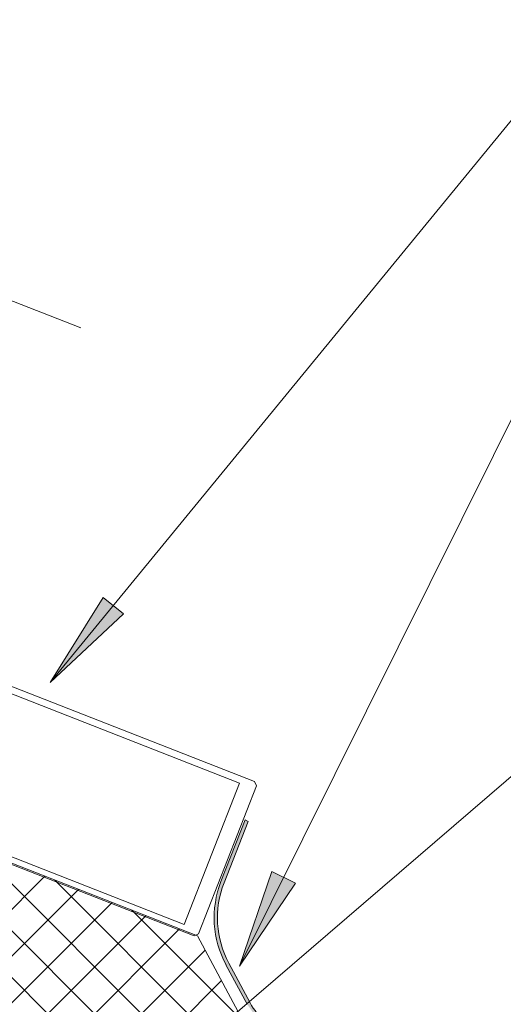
# Model space of a CAD drawing. Header units: millimetres. Extents: x -7374688 to -7372476, y 5958422 to 5960750.
# Tile 45 of 46: x -7373777 to -7373631, y 5960413 to 5960710. Entities that reach past the tile are written whole.
import ezdxf

# ---------------------------------------------------------------- set-up
doc = ezdxf.new("R2010")
doc.units = ezdxf.units.MM
for name, color, linetype, lineweight in [('Марки по нескольким категориям', 7, 'Continuous', 9), ('Типовые аннотации', 7, 'Continuous', 18), ('Тонкие линии', 7, 'Continuous', 18), ('Элементы узлов', 7, 'Continuous', 18)]:
    doc.layers.add(name, color=color, linetype=linetype, lineweight=lineweight)

# ---------------------------------------------------------------- blocks, each defined once
blk = doc.blocks.new('Витражная стойка в сборе - Витражная стойка в сборе-21069598-Разрез 6-6')
at = {"layer": 'Элементы узлов'}
for p, q in [((-7373706.15, 5960480.54), (-7373816.7, 5960523.78)), ((-7373806.47, 5960517.53), (-7373710.64, 5960480.04)), ((-7373710.64, 5960480.04), (-7373727.33, 5960437.39)), ((-7373705.59, 5960479.24), (-7373706.15, 5960480.54)), ((-7373834.91, 5960477.22), (-7373724.37, 5960433.98)), ((-7373723.07, 5960434.54), (-7373705.59, 5960479.24)), ((-7373727.33, 5960437.39), (-7373823.16, 5960474.88)), ((-7373724.37, 5960433.98), (-7373723.07, 5960434.54))]:
    blk.add_line(p, q, dxfattribs=at)
blk = doc.blocks.new('HILTI_2D_Сталь оц_L - Оц_сталь L-21265818-Разрез 6-6')
at = {"layer": 'Элементы узлов'}
for p, q in [((-7373885.89, 5960509.65), (-7373917.33, 5960429.27)), ((-7373884.96, 5960509.29), (-7373916.04, 5960429.84)), ((-7373885.89, 5960509.65), (-7373884.96, 5960509.29)), ((-7373917.33, 5960429.27), (-7373729.38, 5960355.75)), ((-7373916.04, 5960429.84), (-7373729.02, 5960356.68)), ((-7373729.02, 5960356.68), (-7373729.38, 5960355.75))]:
    blk.add_line(p, q, dxfattribs=at)

msp = doc.modelspace()

# ---------------------------------------------------------------- hatches: boundary and pattern name
at = {"layer": 'Марки по нескольким категориям'}
for points in [[(-7373767.77, 5960510.35), (-7373745.69, 5960531.05), (-7373751.8, 5960536.06)], [(-7373710.7, 5960424.79), (-7373693.8, 5960449.89), (-7373700.88, 5960453.41)]]:
    msp.add_hatch(color=256, dxfattribs=at).paths.add_polyline_path(points)
at = {"layer": 'Элементы узлов'}
h = msp.add_hatch(dxfattribs=at)
h.set_pattern_fill('FP_1', color=256, style=0, pattern_type=2)
h.set_pattern_definition([(45, (-7374284.715, 5958338.628), (-7.07107, 7.07107), []), (135, (-7374284.715, 5958338.628), (-7.07107, -7.07107), [])])
h.paths.add_polyline_path([(-7373724.76, 5960356.09), (-7373706.48, 5960402.59), (-7373723.31, 5960433.91), (-7373843.46, 5960480.9), (-7373843.83, 5960480.14), (-7373844.19, 5960479.76), (-7373844.63, 5960479.5), (-7373845.44, 5960479.35), (-7373845.65, 5960479.34), (-7373846.15, 5960479.47), (-7373865.27, 5960487.02), (-7373865.64, 5960487.37), (-7373865.93, 5960487.89), (-7373866.06, 5960488.62), (-7373866, 5960489.07), (-7373866.06, 5960489.1), (-7373866.18, 5960488.88), (-7373866.54, 5960488.51), (-7373866.98, 5960488.24), (-7373867.79, 5960488.09), (-7373868, 5960488.09), (-7373868.5, 5960488.21), (-7373887.62, 5960495.76), (-7373887.99, 5960496.12), (-7373888.26, 5960496.56), (-7373888.41, 5960497.36), (-7373888.47, 5960497.57), (-7373914.74, 5960430.4), (-7373725.02, 5960356.19)])
h.paths.add_polyline_path([(-7373916.04, 5960429.84), (-7373889.08, 5960498.75), (-7373890.01, 5960499.12), (-7373916.97, 5960430.2)])
h.paths.add_polyline_path([(-7373845.44, 5960481.33), (-7373845.32, 5960481.63), (-7373853.7, 5960484.91), (-7373853.82, 5960484.61), (-7373845.65, 5960481.42)])
h.paths.add_polyline_path([(-7373855.68, 5960485.34), (-7373855.56, 5960485.64), (-7373863.98, 5960488.82), (-7373864.06, 5960488.62), (-7373858.18, 5960486.32)])
h.paths.add_polyline_path([(-7373867.79, 5960490.08), (-7373867.67, 5960490.38), (-7373876.05, 5960493.66), (-7373876.17, 5960493.36), (-7373868, 5960490.16)])
h.paths.add_polyline_path([(-7373878.03, 5960494.09), (-7373877.97, 5960494.41), (-7373886.34, 5960497.56), (-7373886.41, 5960497.36), (-7373881.68, 5960495.51)])
at = {"layer": 'Элементы узлов', "true_color": 0x408080}
msp.add_hatch(color=137, dxfattribs=at).paths.add_polyline_path([(-7373650.36, 5960384.93), (-7373649.86, 5960385.81), (-7373696.86, 5960404.25), (-7373700.89, 5960406.39), (-7373704.61, 5960409.7), (-7373707.47, 5960413.78), (-7373713.87, 5960425.68), (-7373716.22, 5960431.49), (-7373717.27, 5960437.66), (-7373716.93, 5960444.08), (-7373715.19, 5960450.34), (-7373708.1, 5960468.46), (-7373708.97, 5960468.96), (-7373716.36, 5960449.97), (-7373717.96, 5960443.92), (-7373718.27, 5960437.6), (-7373717.18, 5960431.21), (-7373714.75, 5960425.2), (-7373708.35, 5960413.3), (-7373705.36, 5960409.03), (-7373701.46, 5960405.57), (-7373696.5, 5960402.98), (-7373674.32, 5960394.3)])

# ---------------------------------------------------------------- linework, layer by layer
at = {"layer": 'Марки по нескольким категориям'}
for p, q in [((-7373767.77, 5960510.35), (-7373603.79, 5960710.3)), ((-7373710.7, 5960424.79), (-7373603.79, 5960639.71)), ((-7373751.8, 5960536.06), (-7373767.77, 5960510.35)), ((-7373745.69, 5960531.05), (-7373751.8, 5960536.06)), ((-7373767.77, 5960510.35), (-7373745.69, 5960531.05)), ((-7373754.83, 5960373.7), (-7373603.79, 5960503.41)), ((-7373700.88, 5960453.41), (-7373710.7, 5960424.79)), ((-7373693.8, 5960449.89), (-7373700.88, 5960453.41)), ((-7373710.7, 5960424.79), (-7373693.8, 5960449.89))]:
    msp.add_line(p, q, dxfattribs=at)
at = {"layer": 'Типовые аннотации', "lineweight": 9}
msp.add_line((-7373786.49, 5960628.24), (-7373758.55, 5960617.31), dxfattribs=at)
at = {"layer": 'Тонкие линии'}
for p, q in [((-7373723.31, 5960433.91), (-7373843.46, 5960480.9)), ((-7373708.97, 5960468.96), (-7373716.26, 5960450.34)), ((-7373715.33, 5960449.97), (-7373708.1, 5960468.46)), ((-7373708.1, 5960468.46), (-7373708.97, 5960468.96)), ((-7373706.48, 5960402.59), (-7373723.31, 5960433.91)), ((-7373714.75, 5960425.2), (-7373708.35, 5960413.3)), ((-7373707.47, 5960413.78), (-7373713.87, 5960425.68))]:
    msp.add_line(p, q, dxfattribs=at)
for centre, radius, start, end in [((-7373688.32, 5960439.41), 30, 158.6356, 208.2586), ((-7373688.32, 5960439.41), 29, 158.6356, 208.2586), ((-7373688.76, 5960423.83), 21.24, 208.2586, 248.6356)]:
    msp.add_arc(centre, radius, start, end, dxfattribs=at)

# ---------------------------------------------------------------- block references
at = {"layer": 'Элементы узлов'}
for name in ['Витражная стойка в сборе - Витражная стойка в сборе-21069598-Разрез 6-6', 'HILTI_2D_Сталь оц_L - Оц_сталь L-21265818-Разрез 6-6']:
    msp.add_blockref(name, (0, 0), dxfattribs=at)

doc.saveas('drawing.dxf')
